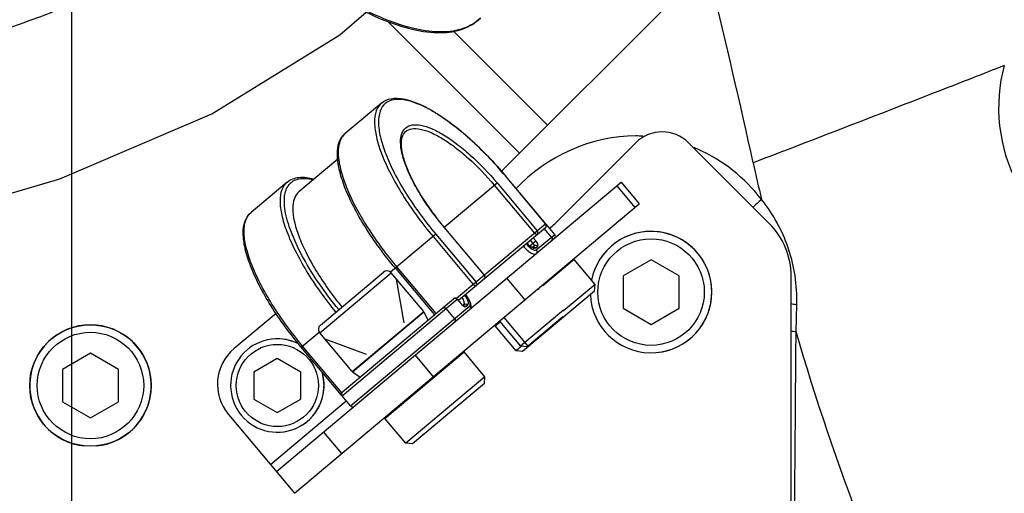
# Model space of a CAD drawing. Header units: millimetres. Extents: x 0 to 8410, y 0 to 5940.
# Tile 94 of 122: x 4708 to 4814, y 4132 to 4182. Entities that reach past the tile are written whole.
import ezdxf

# ---------------------------------------------------------------- set-up
doc = ezdxf.new("R2010")
doc.units = ezdxf.units.MM
doc.header["$LTSCALE"] = 462.55
doc.layers.get('0').update_dxf_attribs({"linetype": 'CONTINUOUS'})
for name, color, linetype in [('204102000021_DXF_DIMENSION', 7, 'CONTINUOUS'), ('304103000186DXF_CONTINUOUS_LINE', 7, 'CONTINUOUS'), ('304105000076DXF_CONTINUOUS_LINE', 7, 'CONTINUOUS'), ('304105000085DXF_CONTINUOUS_LINE', 7, 'CONTINUOUS'), ('304109000014DXF_CONTINUOUS_LINE', 7, 'CONTINUOUS'), ('304109000016DXF_CONTINUOUS_LINE', 7, 'CONTINUOUS'), ('501023000027DXF_CONTINUOUS_LINE', 7, 'CONTINUOUS'), ('501023000231DXF_CONTINUOUS_LINE', 7, 'CONTINUOUS'), ('604006000004DXF_CONTINUOUS_LINE', 7, 'CONTINUOUS'), ('604006000006DXF_CONTINUOUS_LINE', 7, 'CONTINUOUS'), ('R6-1500_CABLDXF_CONTINUOUS_LINE', 7, 'CONTINUOUS')]:
    doc.layers.add(name, color=color, linetype=linetype)
doc.styles.get("Standard").update_dxf_attribs({"font": 'txt', "width": 0.7})
doc.dimstyles.new('DIMSTYLE_1', dxfattribs={"dimtxt": 65, "dimasz": 50, "dimexe": 1, "dimexo": 0, "dimgap": 1.625, "dimtad": 1, "dimdsep": 46, "dimtxsty": 'Standard', "dimblk": '_FILLED', "dimblk1": '_FILLED', "dimblk2": '_FILLED', "dimcen": 0.09, "dimclrt": 5, "dimazin": 2, "dimtp": 0.5, "dimtm": 0.5, "dimtfac": 1, "dimtofl": 0, "dimtmove": 0, "dimatfit": 3, "dimldrblk": '_FILLED', "dimfxl": 0, "dimtolj": 1, "dimarcsym": 0})
doc.dimstyles.new('DIMSTYLE_10', dxfattribs={"dimtxt": 65, "dimasz": 50, "dimexe": 1, "dimexo": 0, "dimgap": 1.625, "dimtad": 0, "dimtih": 1, "dimtoh": 1, "dimdec": 0, "dimdsep": 46, "dimtxsty": 'Standard', "dimblk": '_FILLED', "dimblk1": '_FILLED', "dimblk2": '_FILLED', "dimcen": 0.09, "dimclrt": 5, "dimazin": 2, "dimtp": 1.2, "dimtm": 1.2, "dimtfac": 1, "dimtdec": 0, "dimtofl": 0, "dimtmove": 0, "dimatfit": 3, "dimldrblk": '_FILLED', "dimfxl": 0, "dimtolj": 1, "dimarcsym": 0})
doc.dimstyles.new('DIMSTYLE_3', dxfattribs={"dimtxt": 65, "dimasz": 50, "dimexe": 1, "dimexo": 0, "dimgap": 1.625, "dimtad": 1, "dimdsep": 46, "dimtxsty": 'Standard', "dimblk": '_FILLED', "dimblk1": '_FILLED', "dimblk2": '_FILLED', "dimcen": 0.09, "dimclrt": 5, "dimazin": 2, "dimtp": 0.8, "dimtm": 0.8, "dimtfac": 1, "dimtofl": 0, "dimtmove": 0, "dimatfit": 3, "dimldrblk": '_FILLED', "dimfxl": 0, "dimtolj": 1, "dimarcsym": 0})
doc.dimstyles.new('DIMSTYLE_4', dxfattribs={"dimtxt": 65, "dimasz": 50, "dimexe": 1, "dimexo": 0, "dimgap": 1.625, "dimtad": 1, "dimdsep": 46, "dimtxsty": 'Standard', "dimblk": '_FILLED', "dimblk1": '_FILLED', "dimblk2": '_FILLED', "dimcen": 0.09, "dimclrt": 5, "dimazin": 2, "dimtp": 1.2, "dimtm": 1.2, "dimtfac": 1, "dimtofl": 0, "dimtmove": 0, "dimatfit": 3, "dimldrblk": '_FILLED', "dimfxl": 0, "dimtolj": 1, "dimarcsym": 0})
doc.dimstyles.new('DIMSTYLE_7', dxfattribs={"dimtxt": 65, "dimasz": 50, "dimexe": 1, "dimexo": 0, "dimgap": 1.625, "dimtad": 0, "dimtih": 1, "dimtoh": 1, "dimdec": 1, "dimdsep": 46, "dimtxsty": 'Standard', "dimblk": '_FILLED', "dimblk1": '_FILLED', "dimblk2": '_FILLED', "dimcen": 0.09, "dimclrt": 5, "dimazin": 2, "dimtp": 0.5, "dimtm": 0.5, "dimtfac": 1, "dimtdec": 1, "dimtofl": 0, "dimtmove": 0, "dimatfit": 3, "dimldrblk": '_FILLED', "dimfxl": 0, "dimtolj": 1, "dimarcsym": 0})
doc.dimstyles.new('DIMSTYLE_8', dxfattribs={"dimtxt": 65, "dimasz": 50, "dimexe": 1, "dimexo": 0, "dimgap": 1.625, "dimtad": 0, "dimtih": 1, "dimtoh": 1, "dimdec": 1, "dimdsep": 46, "dimtxsty": 'Standard', "dimblk": '_FILLED', "dimblk1": '_FILLED', "dimblk2": '_FILLED', "dimcen": 0.09, "dimclrt": 5, "dimazin": 2, "dimtp": 0.8, "dimtm": 0.8, "dimtfac": 1, "dimtdec": 1, "dimtofl": 0, "dimtmove": 0, "dimatfit": 3, "dimldrblk": '_FILLED', "dimfxl": 0, "dimtolj": 1, "dimarcsym": 0})
doc.dimstyles.new('DIMSTYLE_9', dxfattribs={"dimtxt": 65, "dimasz": 50, "dimexe": 1, "dimexo": 0, "dimgap": 1.625, "dimtad": 0, "dimtih": 1, "dimtoh": 1, "dimdec": 1, "dimdsep": 46, "dimtxsty": 'Standard', "dimblk": '_FILLED', "dimblk1": '_FILLED', "dimblk2": '_FILLED', "dimcen": 0.09, "dimclrt": 5, "dimazin": 2, "dimtp": 1.2, "dimtm": 1.2, "dimtfac": 1, "dimtdec": 1, "dimtofl": 0, "dimtmove": 0, "dimatfit": 3, "dimldrblk": '_FILLED', "dimfxl": 0, "dimtolj": 1, "dimarcsym": 0})

# ---------------------------------------------------------------- blocks, each defined once
blk = doc.blocks.new('_FILLED')
at = {"color": 0, "linetype": 'ByBlock'}
blk.add_solid([(0, 0), (-1, 0.17), (-1, -0.17)], dxfattribs=at)
blk = doc.blocks.new('*D4')
at = {"layer": '204102000021_DXF_DIMENSION', "color": 2, "linetype": 'Continuous'}
for p, q in [((4736.47, 4368.26), (4173.79, 4368.26)), ((4183.79, 4368.26), (4183.79, 4143.51)), ((4183.79, 3918.76), (4183.79, 4143.51)), ((4531.7, 3918.76), (4173.79, 3918.76))]:
    blk.add_line(p, q, dxfattribs=at)
at = {"layer": '204102000021_DXF_DIMENSION', "color": 2, "linetype": 'Continuous', "xscale": 50, "yscale": 50, "zscale": 50}
for p, rotation in [((4183.79, 4368.26), 90), ((4183.79, 3918.76), 270)]:
    blk.add_blockref('_FILLED', p, dxfattribs=dict(at, rotation=rotation))
blk = doc.blocks.new('*D7')
at = {"layer": '204102000021_DXF_DIMENSION', "color": 2, "linetype": 'Continuous'}
for p, q in [((5054.77, 5253.86), (3942.64, 5253.86)), ((3952.64, 5253.86), (3952.64, 4586.31)), ((3952.64, 3918.76), (3952.64, 4586.31)), ((4562.92, 3918.76), (3942.64, 3918.76))]:
    blk.add_line(p, q, dxfattribs=at)
at = {"layer": '204102000021_DXF_DIMENSION', "color": 2, "linetype": 'Continuous', "xscale": 50, "yscale": 50, "zscale": 50}
for p, rotation in [((3952.64, 5253.86), 90), ((3952.64, 3918.76), 270)]:
    blk.add_blockref('_FILLED', p, dxfattribs=dict(at, rotation=rotation))
blk = doc.blocks.new('*D9')
at = {"layer": '204102000021_DXF_DIMENSION', "color": 2, "linetype": 'Continuous'}
for p, q in [((4713.77, 4123.76), (4713.77, 5357.32)), ((4878.77, 4368.26), (4878.77, 5357.32)), ((4713.77, 5347.32), (4796.27, 5347.32)), ((4878.77, 5347.32), (4796.27, 5347.32))]:
    blk.add_line(p, q, dxfattribs=at)
at = {"layer": '204102000021_DXF_DIMENSION', "color": 2, "linetype": 'Continuous', "xscale": 50, "yscale": 50, "zscale": 50, "rotation": 180}
blk.add_blockref('_FILLED', (4713.77, 5347.32), dxfattribs=at)
at = {"layer": '204102000021_DXF_DIMENSION', "color": 2, "linetype": 'Continuous', "xscale": 50, "yscale": 50, "zscale": 50}
blk.add_blockref('_FILLED', (4878.77, 5347.32), dxfattribs=at)
blk = doc.blocks.new('*D12')
at = {"layer": '204102000021_DXF_DIMENSION', "color": 2, "linetype": 'Continuous'}
blk.add_line((5041.43, 4219.52), (5041.43, 2879.85), dxfattribs=at)
blk = doc.blocks.new('*D13')
at = {"layer": '204102000021_DXF_DIMENSION', "color": 2, "linetype": 'Continuous'}
for p, q in [((4988.77, 4559.26), (4988.77, 3708.33)), ((4988.77, 3708.33), (4925.67, 3543.01)), ((4925.67, 3543.01), (4925.67, 2879.85))]:
    blk.add_line(p, q, dxfattribs=at)
blk = doc.blocks.new('*D15')
at = {"layer": '204102000021_DXF_DIMENSION', "color": 2, "linetype": 'Continuous'}
blk.add_line((3582.83, 4368.26), (3582.83, 2879.85), dxfattribs=at)
blk = doc.blocks.new('*D16')
at = {"layer": '204102000021_DXF_DIMENSION', "color": 2, "linetype": 'Continuous'}
blk.add_line((6174.72, 4368.26), (6174.72, 2879.85), dxfattribs=at)
blk = doc.blocks.new('*D32')
at = {"layer": '204102000021_DXF_DIMENSION', "color": 2, "linetype": 'Continuous'}
blk.add_line((3796.72, 4871.97), (3796.72, 2879.85), dxfattribs=at)

msp = doc.modelspace()

# ---------------------------------------------------------------- linework, layer by layer
at = {"color": 2, "linetype": 'Continuous'}
for centre, radius, start, end in [((4876.272, 4368.258), 1295.948, 295, 180), ((4686.272, 3801.979), 550, 273.05587, 49.80385)]:
    msp.add_arc(centre, radius, start, end, dxfattribs=at)
at = {"layer": '304103000186DXF_CONTINUOUS_LINE', "color": 9, "linetype": 'Continuous'}
msp.add_line((4791.297, 4149.024), (4791.374, 4151.927), dxfattribs=at)
for centre, radius, start, end in [((4051.161, 4006.179), 752.938, 12.341029, 13.835761), ((4773.999, 4153.151), 16.826, 86.96177, 89.51684), ((4773.964, 4153.035), 16.947, 66.29002, 67.77106), ((5063.696, 4227.712), 283.547, 192.34202, 193.15601), ((4774.138, 4152.363), 17.26, 30.09255, 38.79072), ((4774.296, 4152.455), 17.076, 27.49314, 30.09262), ((4773.93, 4152.386), 17.45, 358.49149, 8.7091), ((4793.49, 4167.282), 15.5, 259.72573, 262.15451), ((4793.453, 4164.249), 15.377, 259.79812, 261.94262)]:
    msp.add_arc(centre, radius, start, end, dxfattribs=at)
for points, knots in [([(4813.58, 4177.512), (4811.283, 4176.612), (4802.335, 4173.115), (4793.372, 4169.653), (4786.702, 4167.104)], [0, 0, 0, 0, 0.2567338, 1, 1, 1, 1]), ([(4813.58, 4177.512), (4812.426, 4173.405), (4813.404, 4163.89), (4824.428, 4155.348), (4837.962, 4156.489), (4844.496, 4162.804), (4846.386, 4166.576)], [0, 0, 0, 0, 0.2537241, 0.5054134, 0.7490253, 1, 1, 1, 1]), ([(4814.273, 4094.006), (4811.883, 4098.336), (4802.711, 4115.995), (4795.475, 4134.668), (4791.297, 4149.024)], [0, 0, 0, 0, 0.2485523, 1, 1, 1, 1])]:
    msp.add_open_spline(points, degree=3, knots=knots, dxfattribs=at)
for points in [[(4774.141, 4169.977), (4769.477, 4170.016), (4764.489, 4167.778), (4761.335, 4164.343)], [(4787.591, 4163.175), (4785.834, 4165.474), (4783.427, 4167.388), (4780.778, 4168.551)], [(4787.591, 4163.175), (4787.274, 4162.895), (4786.962, 4162.609), (4786.658, 4162.315)], [(4791.179, 4155.029), (4790.896, 4156.869), (4790.304, 4158.686), (4789.444, 4160.338)], [(4791.08, 4122.051), (4791.151, 4131.042), (4791.223, 4140.033), (4791.297, 4149.024)]]:
    msp.add_open_spline(points, degree=3, dxfattribs=at)
at = {"layer": '304105000076DXF_CONTINUOUS_LINE', "color": 7, "linetype": 'Continuous'}
for p, q in [((4735.677, 4134.039), (4772.587, 4165.01)), ((4772.587, 4165.01), (4774.515, 4162.712)), ((4737.605, 4131.741), (4774.515, 4162.712)), ((4767.552, 4156.739), (4764.203, 4153.929)), ((4769.789, 4154.073), (4767.552, 4156.739)), ((4766.691, 4156.016), (4766.626, 4156.092)), ((4769.789, 4154.073), (4766.379, 4151.211)), ((4769.728, 4153.369), (4769.789, 4154.073)), ((4769.727, 4153.368), (4762.029, 4146.909)), ((4735.633, 4150.973), (4731.151, 4147.211)), ((4759.088, 4149.636), (4759.607, 4150.072)), ((4761.324, 4146.97), (4759.088, 4149.636)), ((4747.297, 4139.743), (4755.762, 4146.846)), ((4757.999, 4144.18), (4755.762, 4146.846)), ((4761.905, 4147.457), (4761.324, 4146.97)), ((4762.029, 4146.909), (4761.324, 4146.97)), ((4754.9, 4146.123), (4754.836, 4146.199)), ((4757.999, 4144.18), (4749.534, 4137.077)), ((4757.938, 4143.475), (4757.999, 4144.18)), ((4757.937, 4143.475), (4750.239, 4137.016)), ((4748.159, 4140.466), (4748.095, 4140.543)), ((4730.534, 4140.167), (4737.605, 4131.741)), ((4749.534, 4137.077), (4747.297, 4139.743)), ((4750.239, 4137.015), (4749.534, 4137.077))]:
    msp.add_line(p, q, dxfattribs=at)
at = {"layer": '304105000076DXF_CONTINUOUS_LINE', "color": 9, "linetype": 'Continuous'}
for p, q in [((4772.125, 4164.622), (4774.053, 4162.324)), ((4760.335, 4154.729), (4762.263, 4152.431)), ((4750.516, 4146.491), (4752.445, 4144.193)), ((4735.034, 4134.805), (4743.149, 4141.614)), ((4740.717, 4138.268), (4742.646, 4135.97))]:
    msp.add_line(p, q, dxfattribs=at)
at = {"layer": '304105000076DXF_CONTINUOUS_LINE', "color": 7, "linetype": 'Continuous'}
msp.add_arc((4734.365, 4143.381), 5, 130, 220, dxfattribs=at)
at = {"layer": '304105000085DXF_CONTINUOUS_LINE', "color": 7, "linetype": 'Continuous'}
for p, q in [((4759.815, 4166.233), (4785.847, 4192.265)), ((4765.472, 4160.577), (4774.135, 4169.24)), ((4779.792, 4169.24), (4788.43, 4160.601)), ((4790.774, 4116.258), (4790.774, 4154.944))]:
    msp.add_line(p, q, dxfattribs=at)
at = {"layer": '304105000085DXF_CONTINUOUS_LINE', "color": 9, "linetype": 'Continuous'}
for p, q in [((4747.579, 4182.252), (4761.706, 4168.125)), ((4754.632, 4181.176), (4764.695, 4171.113))]:
    msp.add_line(p, q, dxfattribs=at)
at = {"layer": '304105000085DXF_CONTINUOUS_LINE', "color": 7, "linetype": 'Continuous'}
for centre, radius, start, end in [((4776.963, 4166.411), 4, 45, 135), ((4762.644, 4163.405), 4, 135, 135.96377), ((4762.644, 4163.405), 4, 303.82641, 315), ((4782.774, 4154.944), 8, 0, 45)]:
    msp.add_arc(centre, radius, start, end, dxfattribs=at)
at = {"layer": '304109000014DXF_CONTINUOUS_LINE', "color": 7, "linetype": 'Continuous'}
for p, q in [((4746.923, 4173.5), (4743.036, 4170.238)), ((4742.246, 4167.487), (4738.09, 4163.999)), ((4764.501, 4160.575), (4760.194, 4165.707)), ((4736.845, 4165.044), (4732.958, 4161.782)), ((4765.465, 4159.426), (4764.565, 4160.498)), ((4757.951, 4155.078), (4753.644, 4160.211)), ((4764.464, 4160.152), (4755.165, 4152.349)), ((4763.078, 4158.075), (4763.245, 4158.216)), ((4748.406, 4155.816), (4752.584, 4150.837)), ((4742.736, 4142.573), (4754.614, 4152.539)), ((4755.036, 4152.502), (4755.422, 4152.043)), ((4755.643, 4151.837), (4755.752, 4151.928)), ((4742.635, 4142.227), (4738.328, 4147.36)), ((4743.599, 4141.078), (4742.699, 4142.15))]:
    msp.add_line(p, q, dxfattribs=at)
at = {"layer": '304109000014DXF_CONTINUOUS_LINE', "color": 9, "linetype": 'Continuous'}
for p, q in [((4760.18, 4165.695), (4760.194, 4165.707)), ((4764.487, 4160.563), (4760.18, 4165.695)), ((4753.63, 4160.199), (4759.289, 4164.948)), ((4758.995, 4164.701), (4763.301, 4159.568)), ((4759.289, 4164.948), (4763.596, 4159.815)), ((4764.501, 4160.575), (4754.957, 4152.566)), ((4764.55, 4160.485), (4764.565, 4160.498)), ((4752.739, 4159.452), (4747.894, 4155.386)), ((4752.739, 4159.452), (4757.046, 4154.319)), ((4757.937, 4155.067), (4753.63, 4160.199)), ((4763.494, 4157.772), (4765.465, 4159.426)), ((4765.119, 4159.135), (4764.347, 4160.054)), ((4752.445, 4159.205), (4756.751, 4154.072)), ((4762.794, 4158.229), (4763.425, 4158.758)), ((4763.131, 4158.511), (4762.874, 4158.818)), ((4763.425, 4158.758), (4763.168, 4159.065)), ((4763.444, 4157.991), (4763.654, 4158.167)), ((4748.557, 4155.943), (4752.736, 4150.964)), ((4742.699, 4142.15), (4755.036, 4152.502)), ((4755.022, 4152.491), (4755.408, 4152.031)), ((4755.422, 4152.043), (4755.408, 4152.031)), ((4743.599, 4141.078), (4756.368, 4151.792)), ((4754.743, 4150.429), (4753.843, 4151.502)), ((4755.951, 4151.703), (4756.16, 4151.879)), ((4738.328, 4147.36), (4740.253, 4148.975)), ((4742.671, 4142.492), (4738.48, 4147.487)), ((4742.65, 4142.24), (4742.635, 4142.227))]:
    msp.add_line(p, q, dxfattribs=at)
at = {"layer": '304109000014DXF_CONTINUOUS_LINE', "color": 7, "linetype": 'Continuous'}
for centre, start, end in [((4764.271, 4160.382), 310, 40), ((4764.335, 4160.305), 40, 49.97365), ((4765.235, 4159.233), 310, 40), ((4757.721, 4154.886), 310, 40), ((4754.806, 4152.31), 40, 130), ((4742.929, 4142.343), 130, 220), ((4742.865, 4142.42), 220, 229.72235), ((4743.829, 4141.271), 220, 310)]:
    msp.add_arc(centre, 0.3, start, end, dxfattribs=at)
at = {"layer": '304109000014DXF_CONTINUOUS_LINE', "color": 9, "linetype": 'Continuous'}
for centre, radius, start, end in [((4763.603, 4159.125), 1.227, 242.4486, 242.85012), ((4763.208, 4157.832), 0.271, 106.25655, 116.00829), ((4756.699, 4153.112), 1.683, 219.93813, 226.19424), ((4756.342, 4152.713), 1.147, 231.31661, 232.68867), ((4756.285, 4152.638), 1.053, 232.69037, 233.93232), ((4755.717, 4151.528), 0.287, 83.20959, 95.72163)]:
    msp.add_arc(centre, radius, start, end, dxfattribs=at)
for points, knots in [([(4746.923, 4173.5), (4746.666, 4173.284), (4746.248, 4172.611), (4746.122, 4171.314), (4746.364, 4169.727), (4746.969, 4167.875), (4747.915, 4165.817), (4749.642, 4162.81), (4751.253, 4160.625), (4752.445, 4159.205)], [0, 0, 0, 0, 0.0621993, 0.1390214, 0.2372967, 0.3579849, 0.4989735, 0.6564098, 1, 1, 1, 1]), ([(4760.18, 4165.695), (4759.013, 4167.086), (4757.179, 4169.012), (4754.573, 4171.188), (4752.749, 4172.451), (4751.066, 4173.35), (4749.577, 4173.853), (4748.304, 4173.951), (4747.262, 4173.534), (4746.671, 4172.581), (4746.547, 4171.31), (4746.784, 4169.757), (4747.377, 4167.943), (4748.303, 4165.927), (4749.994, 4162.983), (4751.572, 4160.843), (4752.739, 4159.452)], [0, 0, 0, 0, 0.171795, 0.2505131, 0.3210075, 0.3813516, 0.4304893, 0.4689003, 0.5, 0.5310997, 0.5695107, 0.6186484, 0.6789926, 0.7494869, 0.828205, 1, 1, 1, 1]), ([(4753.63, 4160.199), (4752.742, 4161.257), (4751.542, 4162.885), (4750.256, 4165.124), (4749.551, 4166.657), (4749.101, 4168.037), (4748.921, 4169.218), (4749.015, 4170.185), (4749.465, 4170.91), (4750.256, 4171.227), (4751.225, 4171.152), (4752.357, 4170.769), (4753.638, 4170.086), (4755.025, 4169.126), (4757.007, 4167.47), (4758.402, 4166.006), (4759.289, 4164.948)], [0, 0, 0, 0, 0.1717946, 0.2505131, 0.3210077, 0.3813517, 0.4304889, 0.4689002, 0.5, 0.5310998, 0.5695111, 0.6186483, 0.6789923, 0.7494869, 0.8282054, 1, 1, 1, 1]), ([(4742.706, 4169.869), (4742.282, 4169.236), (4742.218, 4167.801), (4742.63, 4165.931), (4743.567, 4163.362), (4745.479, 4159.922), (4747.438, 4157.277), (4748.557, 4155.943)], [0, 0, 0, 0, 0.1460088, 0.2488012, 0.3715664, 0.666322, 1, 1, 1, 1]), ([(4749.494, 4170.436), (4749.681, 4170.592), (4750.213, 4170.805), (4751.154, 4170.732), (4752.255, 4170.361), (4753.5, 4169.696), (4754.849, 4168.762), (4756.776, 4167.153), (4758.132, 4165.729), (4758.995, 4164.701)], [0, 0, 0, 0, 0.0621994, 0.1390211, 0.2372957, 0.3579849, 0.4989737, 0.6564108, 1, 1, 1, 1]), ([(4742.047, 4151.134), (4740.904, 4152.529), (4739.361, 4154.667), (4737.717, 4157.599), (4736.824, 4159.596), (4736.259, 4161.39), (4736.044, 4162.926), (4736.184, 4164.183), (4736.594, 4164.833), (4736.845, 4165.044)], [0, 0, 0, 0, 0.3448723, 0.5019952, 0.6424032, 0.7625069, 0.8604319, 0.9373203, 1, 1, 1, 1]), ([(4742.342, 4151.381), (4741.616, 4152.267), (4740.279, 4154.044), (4738.597, 4156.741), (4737.361, 4159.279), (4736.712, 4161.254), (4736.516, 4162.64), (4736.522, 4163.688), (4736.813, 4164.628), (4737.476, 4165.196), (4738.093, 4165.417), (4738.823, 4165.456), (4739.335, 4165.376), (4739.605, 4165.313)], [0, 0, 0, 0, 0.1929221, 0.374236, 0.5348545, 0.6677038, 0.7225593, 0.7697286, 0.8446515, 0.8780703, 0.9132279, 0.9532302, 1, 1, 1, 1]), ([(4738.48, 4147.487), (4737.288, 4148.907), (4735.677, 4151.092), (4733.95, 4154.099), (4733.004, 4156.157), (4732.399, 4158.009), (4732.157, 4159.596), (4732.283, 4160.893), (4732.701, 4161.566), (4732.958, 4161.782)], [0, 0, 0, 0, 0.3435902, 0.5010265, 0.6420151, 0.7627033, 0.8609786, 0.9378007, 1, 1, 1, 1]), ([(4764.464, 4160.152), (4764.519, 4160.199), (4764.593, 4160.35), (4764.535, 4160.505), (4764.487, 4160.563)], [0, 0, 0, 0, 0.489044, 1, 1, 1, 1]), ([(4763.573, 4159.404), (4763.544, 4159.38), (4763.413, 4159.444), (4763.347, 4159.514), (4763.301, 4159.568)], [0, 0, 0, 0, 0.3472316, 1, 1, 1, 1]), ([(4763.573, 4159.404), (4763.628, 4159.451), (4763.702, 4159.602), (4763.645, 4159.757), (4763.596, 4159.815)], [0, 0, 0, 0, 0.4890456, 1, 1, 1, 1]), ([(4762.408, 4158.427), (4762.451, 4158.377), (4762.616, 4158.191), (4762.801, 4158.022), (4762.95, 4157.917)], [0, 0, 0, 0, 0.2659255, 1, 1, 1, 1]), ([(4762.47, 4158.479), (4762.517, 4158.431), (4762.69, 4158.266), (4762.882, 4158.117), (4763.035, 4158.038)], [0, 0, 0, 0, 0.2795075, 1, 1, 1, 1]), ([(4763.245, 4158.216), (4763.274, 4158.24), (4763.234, 4158.38), (4763.177, 4158.457), (4763.131, 4158.511)], [0, 0, 0, 0, 0.3471981, 1, 1, 1, 1]), ([(4763.245, 4158.216), (4763.301, 4158.262), (4763.462, 4158.308), (4763.605, 4158.225), (4763.654, 4158.167)], [0, 0, 0, 0, 0.4890129, 1, 1, 1, 1]), ([(4763.654, 4158.167), (4763.712, 4158.216), (4763.631, 4158.496), (4763.517, 4158.649), (4763.425, 4158.758)], [0, 0, 0, 0, 0.3472178, 1, 1, 1, 1]), ([(4765.119, 4159.135), (4765.167, 4159.077), (4765.224, 4158.922), (4765.151, 4158.771), (4765.095, 4158.724)], [0, 0, 0, 0, 0.5109871, 1, 1, 1, 1]), ([(4762.114, 4158.18), (4762.237, 4158.033), (4762.484, 4157.772), (4762.868, 4157.478), (4763.186, 4157.306), (4763.413, 4157.312), (4763.471, 4157.361)], [0, 0, 0, 0, 0.3451427, 0.6445813, 0.8637134, 1, 1, 1, 1]), ([(4762.95, 4157.917), (4763.051, 4157.847), (4763.209, 4157.741), (4763.439, 4157.725), (4763.494, 4157.772)], [0, 0, 0, 0, 0.6294179, 1, 1, 1, 1]), ([(4763.043, 4158.034), (4763.084, 4158.012), (4763.204, 4157.957), (4763.374, 4157.932), (4763.444, 4157.991)], [0, 0, 0, 0, 0.3369818, 1, 1, 1, 1]), ([(4763.494, 4157.772), (4763.543, 4157.714), (4763.6, 4157.559), (4763.527, 4157.408), (4763.471, 4157.361)], [0, 0, 0, 0, 0.5109871, 1, 1, 1, 1]), ([(4757.023, 4153.908), (4756.994, 4153.884), (4756.863, 4153.948), (4756.797, 4154.017), (4756.751, 4154.072)], [0, 0, 0, 0, 0.3472316, 1, 1, 1, 1]), ([(4757.023, 4153.908), (4757.078, 4153.955), (4757.152, 4154.106), (4757.095, 4154.261), (4757.046, 4154.319)], [0, 0, 0, 0, 0.4890456, 1, 1, 1, 1]), ([(4757.914, 4154.656), (4757.969, 4154.702), (4758.043, 4154.854), (4757.985, 4155.009), (4757.937, 4155.067)], [0, 0, 0, 0, 0.489044, 1, 1, 1, 1]), ([(4756.368, 4151.792), (4756.414, 4151.831), (4756.45, 4152.009), (4756.311, 4152.428), (4756.094, 4152.756), (4755.911, 4152.975)], [0, 0, 0, 0, 0.1365289, 0.3560877, 1, 1, 1, 1]), ([(4755.752, 4151.928), (4755.823, 4151.988), (4755.78, 4152.323), (4755.648, 4152.53), (4755.552, 4152.674)], [0, 0, 0, 0, 0.3496261, 1, 1, 1, 1]), ([(4755.752, 4151.928), (4755.807, 4151.975), (4755.969, 4152.021), (4756.112, 4151.937), (4756.16, 4151.879)], [0, 0, 0, 0, 0.4890129, 1, 1, 1, 1]), ([(4756.16, 4151.879), (4756.261, 4151.964), (4756.18, 4152.439), (4755.991, 4152.723), (4755.849, 4152.923)], [0, 0, 0, 0, 0.3479574, 1, 1, 1, 1]), ([(4753.435, 4151.55), (4753.49, 4151.597), (4753.652, 4151.643), (4753.795, 4151.56), (4753.843, 4151.502)], [0, 0, 0, 0, 0.4890129, 1, 1, 1, 1]), ([(4755.664, 4151.786), (4755.694, 4151.765), (4755.772, 4151.713), (4755.901, 4151.661), (4755.951, 4151.703)], [0, 0, 0, 0, 0.3565718, 1, 1, 1, 1]), ([(4756.368, 4151.792), (4756.416, 4151.734), (4756.474, 4151.579), (4756.4, 4151.428), (4756.345, 4151.381)], [0, 0, 0, 0, 0.5109871, 1, 1, 1, 1]), ([(4754.743, 4150.429), (4754.792, 4150.371), (4754.849, 4150.216), (4754.776, 4150.065), (4754.72, 4150.018)], [0, 0, 0, 0, 0.5109871, 1, 1, 1, 1])]:
    msp.add_open_spline(points, degree=3, knots=knots, dxfattribs=at)
at = {"layer": '304109000014DXF_CONTINUOUS_LINE', "color": 7, "linetype": 'Continuous'}
for points, knots in [([(4746.923, 4173.5), (4747.212, 4173.742), (4748.007, 4174.07), (4749.382, 4173.978), (4750.935, 4173.46), (4752.66, 4172.545), (4754.514, 4171.265), (4757.156, 4169.063), (4759.013, 4167.114), (4760.194, 4165.707)], [0, 0, 0, 0, 0.0692662, 0.1497564, 0.2487391, 0.3684163, 0.5074139, 0.6622927, 1, 1, 1, 1]), ([(4748.406, 4155.816), (4747.225, 4157.223), (4745.628, 4159.39), (4743.919, 4162.374), (4742.98, 4164.423), (4742.379, 4166.28), (4742.138, 4167.9), (4742.286, 4169.27), (4742.747, 4169.996), (4743.036, 4170.238)], [0, 0, 0, 0, 0.3377076, 0.4925865, 0.6315841, 0.7512612, 0.8502438, 0.9307337, 1, 1, 1, 1]), ([(4753.644, 4160.211), (4752.769, 4161.253), (4751.587, 4162.855), (4750.32, 4165.059), (4749.626, 4166.555), (4749.189, 4167.904), (4748.972, 4169.169), (4749.138, 4170.137), (4749.494, 4170.436)], [0, 0, 0, 0, 0.3532229, 0.5148564, 0.6591603, 0.7816828, 0.8792574, 1, 1, 1, 1]), ([(4736.845, 4165.044), (4737.184, 4165.328), (4738.174, 4165.673), (4739.162, 4165.508), (4739.68, 4165.369)], [0, 0, 0, 0, 0.4517057, 1, 1, 1, 1]), ([(4738.09, 4163.999), (4737.867, 4163.812), (4737.502, 4163.236), (4737.377, 4162.123), (4737.566, 4160.761), (4738.063, 4159.172), (4738.852, 4157.402), (4740.307, 4154.801), (4741.672, 4152.904), (4742.683, 4151.666)], [0, 0, 0, 0, 0.06274, 0.1396386, 0.237522, 0.3575563, 0.4978944, 0.6549793, 1, 1, 1, 1]), ([(4738.328, 4147.36), (4737.147, 4148.767), (4735.551, 4150.934), (4733.841, 4153.918), (4732.902, 4155.967), (4732.301, 4157.824), (4732.06, 4159.444), (4732.208, 4160.814), (4732.67, 4161.54), (4732.958, 4161.782)], [0, 0, 0, 0, 0.3377076, 0.4925865, 0.6315841, 0.7512612, 0.8502438, 0.9307337, 1, 1, 1, 1]), ([(4763.083, 4158.073), (4762.993, 4158.093), (4762.778, 4158.225), (4762.593, 4158.383), (4762.485, 4158.491)], [0, 0, 0, 0, 0.3742965, 1, 1, 1, 1]), ([(4763.089, 4158.067), (4763.093, 4158.069), (4763.111, 4158.07), (4763.089, 4158.071), (4763.083, 4158.073)], [0, 0, 0, 0, 0.4017683, 1, 1, 1, 1]), ([(4756.345, 4151.381), (4756.444, 4151.464), (4756.556, 4151.739), (4756.453, 4152.155), (4756.24, 4152.575), (4756.04, 4152.849), (4755.925, 4152.987)], [0, 0, 0, 0, 0.2164611, 0.4369543, 0.7007841, 1, 1, 1, 1]), ([(4755.422, 4152.043), (4755.44, 4152.021), (4755.508, 4151.945), (4755.584, 4151.875), (4755.645, 4151.834)], [0, 0, 0, 0, 0.2788747, 1, 1, 1, 1]), ([(4755.645, 4151.834), (4755.652, 4151.829), (4755.671, 4151.817), (4755.691, 4151.805), (4755.704, 4151.801)], [0, 0, 0, 0, 0.3819274, 1, 1, 1, 1])]:
    msp.add_open_spline(points, degree=3, knots=knots, dxfattribs=at)
at = {"layer": '304109000014DXF_CONTINUOUS_LINE', "color": 9, "linetype": 'Continuous'}
for points in [[(4743.036, 4170.238), (4742.91, 4170.132), (4742.798, 4170.006), (4742.706, 4169.869)], [(4763.133, 4158.092), (4763.237, 4158.122), (4763.374, 4158.075), (4763.444, 4157.991)], [(4754.614, 4152.539), (4754.695, 4152.608), (4754.838, 4152.616), (4754.932, 4152.565)], [(4754.932, 4152.565), (4754.966, 4152.546), (4754.997, 4152.521), (4755.022, 4152.491)], [(4755.533, 4151.897), (4755.563, 4151.869), (4755.593, 4151.842), (4755.624, 4151.817)], [(4755.751, 4151.813), (4755.827, 4151.804), (4755.902, 4151.762), (4755.951, 4151.703)]]:
    msp.add_open_spline(points, degree=3, dxfattribs=at)
at = {"layer": '304109000016DXF_CONTINUOUS_LINE', "color": 7, "linetype": 'Continuous'}
msp.add_open_spline([(4722.858, 4217.241), (4722.347, 4216.729), (4721.524, 4215.356), (4721.184, 4212.823), (4721.58, 4209.894), (4722.664, 4206.634), (4724.388, 4203.133), (4727.546, 4198.173), (4732.565, 4192.299), (4738.438, 4187.28), (4743.399, 4184.122), (4746.899, 4182.398), (4750.16, 4181.315), (4753.089, 4180.918), (4755.622, 4181.258), (4756.995, 4182.081), (4757.506, 4182.592)], degree=3, knots=[0, 0, 0, 0, 0.037951, 0.0808571, 0.1318212, 0.1918524, 0.2604432, 0.3361286, 0.5000004, 0.6638722, 0.7395575, 0.8081481, 0.8681791, 0.9191431, 0.962049, 1, 1, 1, 1], dxfattribs=at)
at = {"layer": '304109000016DXF_CONTINUOUS_LINE', "color": 9, "linetype": 'Continuous'}
msp.add_open_spline([(4757.506, 4182.592), (4757.018, 4182.103), (4755.688, 4181.312), (4753.215, 4180.99), (4750.319, 4181.39), (4747.067, 4182.476), (4743.562, 4184.206), (4738.585, 4187.38), (4732.687, 4192.421), (4727.645, 4198.319), (4724.472, 4203.296), (4722.742, 4206.801), (4721.656, 4210.053), (4721.256, 4212.949), (4721.578, 4215.422), (4722.369, 4216.752), (4722.858, 4217.241)], degree=3, knots=[0, 0, 0, 0, 0.0364412, 0.0784463, 0.1291543, 0.189366, 0.2584049, 0.3346972, 0.5, 0.6653028, 0.7415951, 0.810634, 0.8708457, 0.9215537, 0.9635588, 1, 1, 1, 1], dxfattribs=at)
at = {"layer": '501023000027DXF_CONTINUOUS_LINE', "color": 9, "linetype": 'Continuous'}
msp.add_line((4740.308, 4148.89), (4747.968, 4155.318), dxfattribs=at)
at = {"layer": '501023000027DXF_CONTINUOUS_LINE', "color": 7, "linetype": 'Continuous'}
for p, q in [((4740.382, 4149.735), (4747.123, 4155.392)), ((4751.439, 4151.181), (4747.968, 4155.318)), ((4764.139, 4154.005), (4764.203, 4153.929)), ((4743.779, 4144.753), (4751.439, 4151.181)), ((4766.389, 4151.324), (4761.792, 4147.467)), ((4759.543, 4150.148), (4761.792, 4147.467)), ((4766.327, 4150.62), (4762.497, 4147.406)), ((4743.779, 4144.753), (4740.308, 4148.89)), ((4762.497, 4147.406), (4761.792, 4147.467)), ((4735.774, 4146.145), (4733.274, 4144.701)), ((4738.274, 4144.701), (4735.774, 4146.145)), ((4733.274, 4144.701), (4733.274, 4141.814)), ((4738.274, 4141.814), (4738.274, 4144.701)), ((4733.274, 4141.814), (4735.774, 4140.371)), ((4735.774, 4140.371), (4738.274, 4141.814))]:
    msp.add_line(p, q, dxfattribs=at)
at = {"layer": '501023000027DXF_CONTINUOUS_LINE', "color": 2, "linetype": 'Continuous'}
for p, q in [((4749.367, 4149.965), (4748.544, 4154.631)), ((4763.679, 4153.62), (4763.744, 4153.543)), ((4760.002, 4150.534), (4762.574, 4147.47)), ((4745.336, 4146.582), (4740.884, 4148.203))]:
    msp.add_line(p, q, dxfattribs=at)
at = {"layer": '501023000027DXF_CONTINUOUS_LINE', "color": 9, "linetype": 'Continuous'}
msp.add_circle((4735.774, 4143.258), 4.4, dxfattribs=at)
at = {"layer": '501023000027DXF_CONTINUOUS_LINE', "color": 7, "linetype": 'Continuous'}
for centre, radius, start, end in [((4747.508, 4154.932), 0.6, 40, 130), ((4740.767, 4149.276), 0.6, 130, 220), ((4735.774, 4143.258), 5, 62.83137, 16.84201)]:
    msp.add_arc(centre, radius, start, end, dxfattribs=at)
at = {"layer": '501023000231DXF_CONTINUOUS_LINE', "color": 7, "linetype": 'Continuous'}
for p, q in [((4775.774, 4156.722), (4772.774, 4154.99)), ((4778.774, 4154.99), (4775.774, 4156.722)), ((4772.774, 4154.99), (4772.774, 4151.526)), ((4778.774, 4151.526), (4778.774, 4154.99)), ((4772.774, 4151.526), (4775.774, 4149.794)), ((4775.774, 4149.794), (4778.774, 4151.526)), ((4715.774, 4146.722), (4712.774, 4144.99)), ((4718.774, 4144.99), (4715.774, 4146.722)), ((4712.774, 4144.99), (4712.774, 4141.526)), ((4718.774, 4141.526), (4718.774, 4144.99)), ((4712.774, 4141.526), (4715.774, 4139.794)), ((4715.774, 4139.794), (4718.774, 4141.526))]:
    msp.add_line(p, q, dxfattribs=at)
at = {"layer": '501023000231DXF_CONTINUOUS_LINE', "color": 9, "linetype": 'Continuous'}
for centre in [(4775.774, 4153.258), (4715.774, 4143.258)]:
    msp.add_circle(centre, 5.7, dxfattribs=at)
at = {"layer": '501023000231DXF_CONTINUOUS_LINE', "color": 7, "linetype": 'Continuous'}
msp.add_circle((4715.774, 4143.258), 6.5, dxfattribs=at)
msp.add_arc((4775.774, 4153.258), 6.5, 182.29928, 168.66952, dxfattribs=at)
at = {"layer": '604006000004DXF_CONTINUOUS_LINE', "color": 7, "linetype": 'Continuous'}
for centre, end in [((4775.774, 4153.258), 168.69626), ((4715.774, 4143.258), 264.66216)]:
    msp.add_arc(centre, 6.5, 275.34285, end, dxfattribs=at)
at = {"layer": '604006000006DXF_CONTINUOUS_LINE', "color": 7, "linetype": 'Continuous'}
for p, q in [((4743.804, 4144.723), (4751.464, 4151.151)), ((4751.335, 4151.094), (4751.464, 4151.151)), ((4751.464, 4151.151), (4751.87, 4150.237)), ((4743.883, 4144.841), (4743.804, 4144.723)), ((4743.804, 4144.723), (4744.634, 4144.165))]:
    msp.add_line(p, q, dxfattribs=at)
for start, end in [(62.82749, 95.34606), (275.34606, 16.83883)]:
    msp.add_arc((4735.774, 4143.258), 5, start, end, dxfattribs=at)
at = {"layer": 'R6-1500_CABLDXF_CONTINUOUS_LINE', "color": 7, "linetype": 'Continuous'}
msp.add_lwpolyline([(4569.065, 4152.258), (4576.833, 4152.203), (4587.936, 4152.056), (4600.73, 4151.94), (4614.543, 4151.99), (4629.17, 4152.332), (4644.505, 4153.105), (4660.57, 4154.489), (4677.426, 4156.747), (4695.019, 4160.263), (4712.509, 4165.392), (4728.781, 4172.34), (4742.461, 4180.805), (4745.29, 4183.239)], dxfattribs=at)
at = {"layer": 'R6-1500_CABLDXF_CONTINUOUS_LINE', "color": 9, "linetype": 'Continuous'}
msp.add_open_spline([(4557.26, 4169.961), (4572.788, 4169.961), (4605.11, 4169.089), (4653.022, 4170.434), (4696.267, 4176.611), (4722.249, 4186.951), (4730.974, 4194.451)], degree=3, knots=[0, 0, 0, 0, 0.2618294, 0.5454484, 0.8059931, 1, 1, 1, 1], dxfattribs=at)

# ---------------------------------------------------------------- dimensions: what is measured, and where the dimension line sits
at = {"layer": '204102000021_DXF_DIMENSION', "color": 2, "linetype": 'Continuous'}
dim = msp.add_linear_dim(base=(4878.774, 5347.322), p1=(4713.774, 4123.758), p2=(4878.774, 4368.258), dimstyle='DIMSTYLE_1', dxfattribs=at)
dim.commit()
dim.dimension.update_dxf_attribs({"geometry": '*D9', "text_midpoint": (4728.024, 5347.322), "dimtype": 160})
for base, p1, p2, angle, dimstyle, picture, middle in [((3952.642, 5253.858), (4562.916, 3918.758), (5054.774, 5253.858), 90, 'DIMSTYLE_4', '*D7', (3952.642, 4449.808)), ((4183.79, 3918.758), (4736.466, 4368.258), (4531.702, 3918.758), 270, 'DIMSTYLE_3', '*D4', (4183.79, 4029.758))]:
    dim = msp.add_linear_dim(base=base, p1=p1, p2=p2, angle=angle, dimstyle=dimstyle, dxfattribs=at)
    dim.commit()
    dim.dimension.update_dxf_attribs({"geometry": picture, "text_midpoint": middle, "dimtype": 160})
for feature_location, offset, origin, dimstyle, override, picture, middle in [((3796.716, 4871.965), (0, -1992.114), (4713.774, 3857.847), 'DIMSTYLE_8', {"dimgap": 16.250005, "dimtad": 1, "dimtih": 0, "dimtoh": 0}, '*D32', (3780.466, 2619.851)), ((4988.774, 4559.258), (-63.105, -1679.407), (4713.774, 4559.258), 'DIMSTYLE_7', {"dimgap": 16.250116, "dimtad": 1, "dimtih": 0, "dimtoh": 0}, '*D13', (4909.419, 2710.851)), ((3582.826, 4368.258), (0, -1488.407), (4713.774, 4368.258), 'DIMSTYLE_9', {"dimgap": 16.250077, "dimtad": 1, "dimtih": 0, "dimtoh": 0}, '*D15', (3566.576, 2574.351)), ((6174.721, 4368.258), (0, -1488.407), (4713.774, 4368.258), 'DIMSTYLE_10', {"dimgap": 16.249932, "dimtad": 1, "dimtih": 0, "dimtoh": 0}, '*D16', (6158.471, 2665.351)), ((5041.431, 4219.518), (0, -1339.667), (4713.774, 4219.518), 'DIMSTYLE_7', {"dimgap": 16.250005, "dimtad": 1, "dimtih": 0, "dimtoh": 0}, '*D12', (5025.181, 2619.851))]:
    dim = msp.add_ordinate_dim(feature_location=feature_location, offset=offset, dtype=1, origin=origin, dimstyle=dimstyle, override=override, dxfattribs=at)
    dim.commit()
    dim.dimension.update_dxf_attribs({"geometry": picture, "text_midpoint": middle})

doc.saveas('drawing.dxf')
